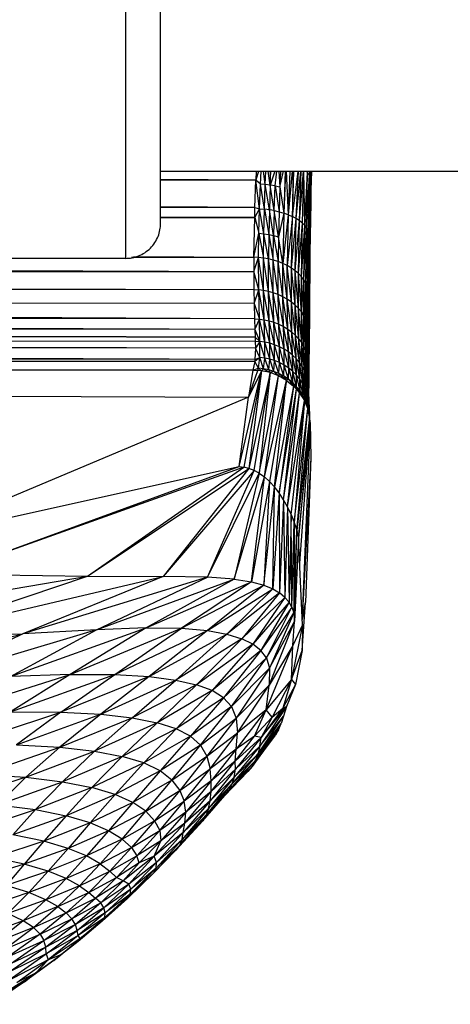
# Paper-space layout '_Posterior' of a CAD drawing. Header units: millimetres. Extents: x -1200 to 50, y -70 to 65.
# Tile 17 of 55: x -773 to -748, y -58 to -1. Entities that reach past the tile are written whole.
import ezdxf

# ---------------------------------------------------------------- set-up
doc = ezdxf.new("R2010")
doc.units = ezdxf.units.MM

psp = doc.layouts.new('_Posterior')

# ---------------------------------------------------------------- linework, layer by layer
at = {"color": 7, "linetype": 'Continuous', "lineweight": 25}
for p, q in [((-764.73, -10), (-724.73, -10)), ((-759.102, -10), (-759.252, -10.507)), ((-759.232, -10), (-759.252, -10.507)), ((-758.992, -10.742), (-758.944, -10)), ((-758.716, -10.759), (-758.812, -10)), ((-758.716, -10.759), (-758.685, -10)), ((-758.435, -10.789), (-758.555, -10)), ((-758.172, -10), (-758.435, -10.789)), ((-758.433, -10), (-758.435, -10.789)), ((-758.435, -10.789), (-758.404, -10)), ((-758.154, -10.83), (-758.049, -10)), ((-757.934, -10), (-757.877, -10.885)), ((-757.877, -10.885), (-757.672, -10)), ((-757.843, -10), (-757.877, -10.885)), ((-757.559, -10), (-757.656, -12.399)), ((-757.571, -10), (-757.656, -12.399)), ((-757.515, -10), (-757.4, -12.493)), ((-757.314, -10), (-757.4, -12.493)), ((-757.177, -10), (-757.4, -12.493)), ((-757.144, -10), (-757.161, -12.6)), ((-757.161, -12.6), (-756.83, -10)), ((-757.161, -12.6), (-757.074, -10)), ((-756.945, -12.718), (-756.81, -10)), ((-756.945, -12.718), (-756.678, -10)), ((-756.753, -12.846), (-756.664, -10)), ((-756.753, -12.846), (-756.518, -10)), ((-756.588, -12.981), (-756.511, -10)), ((-756.588, -12.981), (-756.5, -10)), ((-756.453, -13.12), (-756.495, -10)), ((-756.453, -13.12), (-756.294, -10.06)), ((-756.294, -10.06), (-756.368, -10)), ((-756.348, -13.262), (-756.294, -10.06)), ((-756.294, -10.06), (-756.294, -10)), ((-756.294, -10.06), (-756.292, -10)), ((-756.291, -10), (-756.294, -10.06)), ((-756.173, -10.223), (-756.294, -10.06)), ((-756.173, -10.223), (-756.167, -10)), ((-756.16, -10), (-756.173, -10.223)), ((-756.164, -10), (-756.173, -10.223)), ((-756.113, -10), (-756.126, -10.389)), ((-756.065, -10), (-756.094, -11.083)), ((-756.082, -10), (-756.094, -11.083)), ((-759.252, -10.507), (-764.73, -10.478)), ((-759.252, -10.507), (-764.73, -10.502)), ((-759.309, -12.082), (-759.252, -10.507)), ((-759.041, -12.15), (-759.252, -10.507)), ((-758.992, -10.742), (-759.252, -10.507)), ((-759.041, -12.15), (-758.992, -10.742)), ((-758.765, -12.171), (-758.992, -10.742)), ((-758.716, -10.759), (-758.992, -10.742)), ((-756.348, -13.262), (-756.173, -10.223)), ((-756.173, -10.223), (-756.272, -13.403)), ((-756.173, -10.223), (-756.225, -13.542)), ((-756.225, -13.542), (-756.126, -10.389)), ((-756.126, -10.389), (-756.204, -13.677)), ((-756.126, -10.389), (-756.173, -10.223)), ((-756.11, -11.809), (-756.126, -10.389)), ((-756.126, -10.389), (-756.094, -11.083)), ((-758.765, -12.171), (-758.716, -10.759)), ((-758.484, -12.205), (-758.716, -10.759)), ((-758.435, -10.789), (-758.716, -10.759)), ((-758.435, -10.789), (-758.484, -12.205)), ((-758.202, -12.255), (-758.435, -10.789)), ((-758.154, -10.83), (-758.435, -10.789)), ((-758.202, -12.255), (-758.154, -10.83)), ((-758.154, -10.83), (-757.925, -12.32)), ((-758.154, -10.83), (-757.877, -10.885)), ((-757.877, -10.885), (-757.925, -12.32)), ((-757.877, -10.885), (-757.656, -12.399)), ((-756.094, -11.083), (-756.11, -11.809)), ((-756.11, -11.809), (-756.204, -13.677)), ((-756.11, -11.809), (-756.15, -14.669)), ((-759.309, -12.082), (-764.73, -12.049)), ((-759.309, -12.082), (-764.73, -12.073)), ((-759.325, -12.648), (-759.309, -12.082)), ((-759.325, -12.648), (-759.041, -12.15)), ((-759.309, -12.082), (-759.041, -12.15)), ((-759.078, -13.559), (-759.041, -12.15)), ((-758.802, -13.583), (-759.041, -12.15)), ((-759.041, -12.15), (-758.765, -12.171)), ((-758.802, -13.583), (-758.765, -12.171)), ((-758.765, -12.171), (-758.52, -13.624)), ((-758.484, -12.205), (-758.765, -12.171)), ((-758.484, -12.205), (-758.52, -13.624)), ((-758.238, -13.682), (-758.484, -12.205)), ((-758.202, -12.255), (-758.484, -12.205)), ((-758.202, -12.255), (-758.238, -13.682)), ((-757.96, -13.757), (-758.202, -12.255)), ((-758.202, -12.255), (-757.925, -12.32)), ((-757.925, -12.32), (-757.96, -13.757)), ((-757.656, -12.399), (-757.96, -13.757)), ((-757.925, -12.32), (-757.656, -12.399)), ((-757.656, -12.399), (-757.71, -15.288)), ((-757.4, -12.493), (-757.656, -12.399)), ((-759.325, -12.648), (-764.73, -12.63)), ((-764.73, -12.634), (-759.325, -12.648)), ((-764.73, -12.655), (-759.325, -12.648)), ((-759.368, -14.94), (-759.325, -12.648)), ((-759.325, -12.648), (-759.078, -13.559)), ((-757.4, -12.493), (-757.71, -15.288)), ((-757.4, -12.493), (-757.453, -15.412)), ((-757.161, -12.6), (-757.453, -15.412)), ((-757.4, -12.493), (-757.161, -12.6)), ((-757.214, -15.554), (-757.161, -12.6)), ((-757.214, -15.554), (-756.945, -12.718)), ((-756.945, -12.718), (-757.161, -12.6)), ((-756.995, -15.71), (-756.945, -12.718)), ((-756.995, -15.71), (-756.753, -12.846)), ((-756.753, -12.846), (-756.945, -12.718)), ((-756.802, -15.877), (-756.753, -12.846)), ((-756.802, -15.877), (-756.588, -12.981)), ((-756.588, -12.981), (-756.753, -12.846)), ((-756.636, -16.054), (-756.588, -12.981)), ((-756.453, -13.12), (-756.588, -12.981)), ((-759.368, -14.94), (-759.078, -13.559)), ((-759.099, -14.952), (-759.078, -13.559)), ((-759.078, -13.559), (-758.822, -14.981)), ((-759.078, -13.559), (-758.802, -13.583)), ((-756.636, -16.054), (-756.453, -13.12)), ((-756.499, -16.237), (-756.453, -13.12)), ((-756.499, -16.237), (-756.348, -13.262)), ((-756.348, -13.262), (-756.453, -13.12)), ((-756.392, -16.422), (-756.348, -13.262)), ((-756.392, -16.422), (-756.272, -13.403)), ((-756.272, -13.403), (-756.348, -13.262)), ((-756.272, -13.403), (-756.314, -16.607)), ((-756.314, -16.607), (-756.225, -13.542)), ((-756.272, -13.403), (-756.225, -13.542)), ((-756.225, -13.542), (-756.264, -16.788)), ((-756.225, -13.542), (-756.204, -13.677)), ((-758.822, -14.981), (-758.802, -13.583)), ((-758.541, -15.029), (-758.802, -13.583)), ((-758.802, -13.583), (-758.52, -13.624)), ((-758.52, -13.624), (-758.541, -15.029)), ((-758.52, -13.624), (-758.259, -15.096)), ((-758.52, -13.624), (-758.238, -13.682)), ((-758.259, -15.096), (-758.238, -13.682)), ((-758.238, -13.682), (-757.98, -15.182)), ((-758.238, -13.682), (-757.96, -13.757)), ((-757.96, -13.757), (-757.98, -15.182)), ((-757.71, -15.288), (-757.96, -13.757)), ((-756.264, -16.788), (-756.204, -13.677)), ((-756.204, -13.677), (-756.242, -16.964)), ((-756.204, -13.677), (-756.15, -14.669)), ((-756.15, -14.669), (-756.242, -16.964)), ((-756.15, -14.669), (-756.172, -18.242)), ((-766.73, -15), (-1062.73, -15)), ((-944.932, -15), (-759.372, -15.761)), ((-766.405, -14.93), (-759.368, -14.94)), ((-766.265, -14.9), (-759.368, -14.94)), ((-759.368, -14.94), (-759.372, -15.761)), ((-759.372, -15.761), (-759.099, -14.952)), ((-759.099, -14.952), (-759.368, -14.94)), ((-759.095, -16.814), (-759.099, -14.952)), ((-758.818, -16.849), (-759.099, -14.952)), ((-758.822, -14.981), (-759.099, -14.952)), ((-758.818, -16.849), (-758.822, -14.981)), ((-758.537, -16.905), (-758.822, -14.981)), ((-758.541, -15.029), (-758.822, -14.981)), ((-758.537, -16.905), (-758.541, -15.029)), ((-758.256, -16.983), (-758.541, -15.029)), ((-758.259, -15.096), (-758.541, -15.029)), ((-758.256, -16.983), (-758.259, -15.096)), ((-757.978, -17.084), (-758.259, -15.096)), ((-757.98, -15.182), (-758.259, -15.096)), ((-757.978, -17.084), (-757.98, -15.182)), ((-757.709, -17.205), (-757.98, -15.182)), ((-757.71, -15.288), (-757.98, -15.182)), ((-1073.514, -15.762), (-759.372, -15.761)), ((-1073.514, -15.762), (-759.365, -16.798)), ((-759.372, -15.761), (-759.365, -16.798)), ((-759.095, -16.814), (-759.372, -15.761)), ((-757.709, -17.205), (-757.71, -15.288)), ((-757.453, -17.348), (-757.71, -15.288)), ((-757.453, -15.412), (-757.71, -15.288)), ((-757.453, -17.348), (-757.453, -15.412)), ((-757.214, -17.509), (-757.453, -15.412)), ((-757.214, -15.554), (-757.453, -15.412)), ((-757.214, -17.509), (-757.214, -15.554)), ((-756.998, -17.687), (-757.214, -15.554)), ((-756.995, -15.71), (-757.214, -15.554)), ((-756.998, -17.687), (-756.995, -15.71)), ((-756.806, -17.877), (-756.995, -15.71)), ((-756.802, -15.877), (-756.995, -15.71)), ((-756.806, -17.877), (-756.802, -15.877)), ((-756.641, -18.078), (-756.802, -15.877)), ((-756.636, -16.054), (-756.802, -15.877)), ((-756.641, -18.078), (-756.636, -16.054)), ((-756.506, -18.284), (-756.636, -16.054)), ((-756.499, -16.237), (-756.636, -16.054)), ((-756.506, -18.284), (-756.499, -16.237)), ((-756.401, -18.493), (-756.499, -16.237)), ((-756.392, -16.422), (-756.499, -16.237)), ((-759.365, -16.798), (-1073.488, -16.969)), ((-759.328, -18.474), (-1073.488, -16.969)), ((-759.351, -17.596), (-1073.488, -16.969)), ((-759.365, -16.798), (-759.351, -17.596)), ((-759.365, -16.798), (-759.095, -16.814)), ((-759.351, -17.596), (-759.095, -16.814)), ((-759.058, -18.49), (-759.095, -16.814)), ((-758.782, -18.528), (-759.095, -16.814)), ((-758.818, -16.849), (-759.095, -16.814)), ((-758.782, -18.528), (-758.818, -16.849)), ((-758.502, -18.588), (-758.818, -16.849)), ((-758.537, -16.905), (-758.818, -16.849)), ((-758.502, -18.588), (-758.537, -16.905)), ((-758.222, -18.672), (-758.537, -16.905)), ((-758.256, -16.983), (-758.537, -16.905)), ((-756.401, -18.493), (-756.392, -16.422)), ((-756.325, -18.7), (-756.392, -16.422)), ((-756.314, -16.607), (-756.392, -16.422)), ((-756.325, -18.7), (-756.314, -16.607)), ((-756.277, -18.904), (-756.314, -16.607)), ((-756.314, -16.607), (-756.264, -16.788)), ((-756.264, -16.788), (-756.277, -18.904)), ((-756.264, -16.788), (-756.252, -18.494)), ((-756.264, -16.788), (-756.247, -17.748)), ((-756.242, -16.964), (-756.264, -16.788)), ((-756.242, -16.964), (-756.247, -17.748)), ((-756.172, -18.242), (-756.242, -16.964)), ((-758.222, -18.672), (-758.256, -16.983)), ((-757.946, -18.78), (-758.256, -16.983)), ((-757.978, -17.084), (-758.256, -16.983)), ((-757.946, -18.78), (-757.978, -17.084)), ((-757.679, -18.912), (-757.978, -17.084)), ((-757.709, -17.205), (-757.978, -17.084)), ((-757.679, -18.912), (-757.709, -17.205)), ((-757.425, -19.067), (-757.709, -17.205)), ((-757.453, -17.348), (-757.709, -17.205)), ((-757.425, -19.067), (-757.453, -17.348)), ((-757.189, -19.241), (-757.453, -17.348)), ((-757.214, -17.509), (-757.453, -17.348)), ((-757.189, -19.241), (-757.214, -17.509)), ((-756.976, -19.434), (-757.214, -17.509)), ((-756.998, -17.687), (-757.214, -17.509)), ((-759.308, -19.077), (-1073.467, -17.992)), ((-759.328, -18.474), (-1073.467, -17.992)), ((-759.351, -17.596), (-759.328, -18.474)), ((-759.351, -17.596), (-759.058, -18.49)), ((-756.976, -19.434), (-756.998, -17.687)), ((-756.788, -19.64), (-756.998, -17.687)), ((-756.806, -17.877), (-756.998, -17.687)), ((-756.788, -19.64), (-756.806, -17.877)), ((-756.627, -19.857), (-756.806, -17.877)), ((-756.641, -18.078), (-756.806, -17.877)), ((-756.627, -19.857), (-756.641, -18.078)), ((-756.496, -20.081), (-756.641, -18.078)), ((-756.506, -18.284), (-756.641, -18.078)), ((-756.252, -18.494), (-756.247, -17.748)), ((-756.247, -17.748), (-756.189, -19.875)), ((-756.172, -18.242), (-756.247, -17.748)), ((-759.328, -18.474), (-759.308, -19.077)), ((-759.328, -18.474), (-759.058, -18.49)), ((-759.308, -19.077), (-759.058, -18.49)), ((-759.02, -19.779), (-759.058, -18.49)), ((-758.743, -19.816), (-759.058, -18.49)), ((-759.058, -18.49), (-758.782, -18.528)), ((-758.743, -19.816), (-758.782, -18.528)), ((-758.463, -19.876), (-758.782, -18.528)), ((-758.782, -18.528), (-758.502, -18.588)), ((-758.463, -19.876), (-758.502, -18.588)), ((-758.183, -19.962), (-758.502, -18.588)), ((-758.502, -18.588), (-758.222, -18.672)), ((-756.496, -20.081), (-756.506, -18.284)), ((-756.395, -20.307), (-756.506, -18.284)), ((-756.401, -18.493), (-756.506, -18.284)), ((-756.395, -20.307), (-756.401, -18.493)), ((-756.323, -20.532), (-756.401, -18.493)), ((-756.325, -18.7), (-756.401, -18.493)), ((-756.252, -18.494), (-756.277, -18.904)), ((-756.26, -19.864), (-756.252, -18.494)), ((-756.208, -21.182), (-756.252, -18.494)), ((-756.189, -19.875), (-756.252, -18.494)), ((-756.172, -18.242), (-756.189, -19.875)), ((-1073.465, -19.015), (-759.295, -19.518)), ((-759.308, -19.077), (-1073.465, -19.015)), ((-759.285, -20.164), (-1073.465, -19.089)), ((-1073.465, -19.089), (-759.289, -19.766)), ((-759.295, -19.518), (-1073.465, -19.089)), ((-759.308, -19.077), (-759.02, -19.779)), ((-759.308, -19.077), (-759.295, -19.518)), ((-758.183, -19.962), (-758.222, -18.672)), ((-757.908, -20.075), (-758.222, -18.672)), ((-758.222, -18.672), (-757.946, -18.78)), ((-757.908, -20.075), (-757.946, -18.78)), ((-757.641, -20.212), (-757.946, -18.78)), ((-757.946, -18.78), (-757.679, -18.912)), ((-757.641, -20.212), (-757.679, -18.912)), ((-757.389, -20.374), (-757.679, -18.912)), ((-757.679, -18.912), (-757.425, -19.067)), ((-757.389, -20.374), (-757.425, -19.067)), ((-757.154, -20.558), (-757.425, -19.067)), ((-757.425, -19.067), (-757.189, -19.241)), ((-756.323, -20.532), (-756.325, -18.7)), ((-756.279, -20.753), (-756.325, -18.7)), ((-756.277, -18.904), (-756.325, -18.7)), ((-756.277, -18.904), (-756.279, -20.753)), ((-756.26, -19.864), (-756.277, -18.904)), ((-759.295, -19.518), (-759.289, -19.766)), ((-759.295, -19.518), (-759.02, -19.779)), ((-759.289, -19.766), (-759.285, -20.164)), ((-759.289, -19.766), (-759.02, -19.779)), ((-759.02, -19.779), (-759.285, -20.164)), ((-759.028, -20.69), (-759.02, -19.779)), ((-758.748, -20.724), (-759.02, -19.779)), ((-758.743, -19.816), (-759.02, -19.779)), ((-757.154, -20.558), (-757.189, -19.241)), ((-756.942, -20.761), (-757.189, -19.241)), ((-757.189, -19.241), (-756.976, -19.434)), ((-756.942, -20.761), (-756.976, -19.434)), ((-756.756, -20.98), (-756.976, -19.434)), ((-756.976, -19.434), (-756.788, -19.64)), ((-756.756, -20.98), (-756.788, -19.64)), ((-756.598, -21.211), (-756.788, -19.64)), ((-756.788, -19.64), (-756.627, -19.857)), ((-759.311, -20.804), (-1073.468, -19.812)), ((-759.285, -20.164), (-1073.468, -19.812)), ((-759.285, -20.164), (-759.311, -20.804)), ((-759.028, -20.69), (-759.285, -20.164)), ((-758.748, -20.724), (-758.743, -19.816)), ((-758.464, -20.785), (-758.743, -19.816)), ((-758.463, -19.876), (-758.743, -19.816)), ((-758.464, -20.785), (-758.463, -19.876)), ((-758.179, -20.872), (-758.463, -19.876)), ((-758.183, -19.962), (-758.463, -19.876)), ((-758.179, -20.872), (-758.183, -19.962)), ((-757.899, -20.988), (-758.183, -19.962)), ((-757.908, -20.075), (-758.183, -19.962)), ((-757.899, -20.988), (-757.908, -20.075)), ((-757.629, -21.131), (-757.908, -20.075)), ((-757.641, -20.212), (-757.908, -20.075)), ((-757.629, -21.131), (-757.641, -20.212)), ((-757.372, -21.3), (-757.641, -20.212)), ((-757.389, -20.374), (-757.641, -20.212)), ((-756.598, -21.211), (-756.627, -19.857)), ((-756.469, -21.448), (-756.627, -19.857)), ((-756.627, -19.857), (-756.496, -20.081)), ((-756.469, -21.448), (-756.496, -20.081)), ((-756.37, -21.69), (-756.496, -20.081)), ((-756.496, -20.081), (-756.395, -20.307)), ((-756.37, -21.69), (-756.395, -20.307)), ((-756.301, -21.93), (-756.395, -20.307)), ((-756.395, -20.307), (-756.323, -20.532)), ((-756.26, -19.864), (-756.279, -20.753)), ((-756.26, -19.864), (-756.258, -21.533)), ((-756.222, -22.01), (-756.26, -19.864)), ((-756.208, -21.182), (-756.26, -19.864)), ((-756.245, -22.367), (-756.26, -19.864)), ((-756.189, -19.875), (-756.208, -21.182)), ((-759.323, -20.925), (-1073.475, -21.18)), ((-759.323, -20.925), (-1073.472, -20.631)), ((-759.311, -20.804), (-1073.472, -20.631)), ((-759.323, -20.925), (-759.423, -21.431)), ((-759.028, -20.69), (-759.323, -20.925)), ((-759.311, -20.804), (-759.323, -20.925)), ((-759.105, -21.306), (-759.323, -20.925)), ((-759.311, -20.804), (-759.028, -20.69)), ((-759.105, -21.306), (-759.028, -20.69)), ((-758.816, -21.34), (-759.028, -20.69)), ((-758.748, -20.724), (-759.028, -20.69)), ((-758.816, -21.34), (-758.748, -20.724)), ((-758.522, -21.402), (-758.748, -20.724)), ((-758.464, -20.785), (-758.748, -20.724)), ((-758.522, -21.402), (-758.464, -20.785)), ((-758.228, -21.493), (-758.464, -20.785)), ((-758.179, -20.872), (-758.464, -20.785)), ((-758.228, -21.493), (-758.179, -20.872)), ((-757.938, -21.613), (-758.179, -20.872)), ((-757.899, -20.988), (-758.179, -20.872)), ((-757.372, -21.3), (-757.389, -20.374)), ((-757.134, -21.494), (-757.389, -20.374)), ((-757.154, -20.558), (-757.389, -20.374)), ((-757.134, -21.494), (-757.154, -20.558)), ((-756.918, -21.708), (-757.154, -20.558)), ((-756.942, -20.761), (-757.154, -20.558)), ((-756.918, -21.708), (-756.942, -20.761)), ((-756.729, -21.94), (-756.942, -20.761)), ((-756.756, -20.98), (-756.942, -20.761)), ((-756.301, -21.93), (-756.323, -20.532)), ((-756.26, -22.167), (-756.323, -20.532)), ((-756.323, -20.532), (-756.279, -20.753)), ((-756.279, -20.753), (-756.26, -22.167)), ((-756.279, -20.753), (-756.258, -21.533)), ((-759.423, -21.431), (-1073.479, -21.681)), ((-759.423, -21.431), (-1073.475, -21.18)), ((-760.222, -26.954), (-758.93, -21.462)), ((-758.93, -21.462), (-759.944, -26.99)), ((-759.423, -21.431), (-759.679, -22.966)), ((-759.679, -22.966), (-759.139, -21.44)), ((-758.93, -21.462), (-759.679, -22.966)), ((-758.93, -21.462), (-759.655, -27.065)), ((-759.423, -21.431), (-759.105, -21.306)), ((-759.423, -21.431), (-759.139, -21.44)), ((-759.139, -21.44), (-759.105, -21.306)), ((-758.93, -21.462), (-759.139, -21.44)), ((-759.105, -21.306), (-758.93, -21.462)), ((-758.816, -21.34), (-759.105, -21.306)), ((-758.816, -21.34), (-758.93, -21.462)), ((-758.445, -21.566), (-758.93, -21.462)), ((-758.816, -21.34), (-758.445, -21.566)), ((-758.522, -21.402), (-758.816, -21.34)), ((-758.522, -21.402), (-758.445, -21.566)), ((-758.228, -21.493), (-758.522, -21.402)), ((-758.228, -21.493), (-758.445, -21.566)), ((-758.228, -21.493), (-757.959, -21.751)), ((-757.938, -21.613), (-758.228, -21.493)), ((-757.938, -21.613), (-757.899, -20.988)), ((-757.657, -21.763), (-757.899, -20.988)), ((-757.629, -21.131), (-757.899, -20.988)), ((-757.657, -21.763), (-757.629, -21.131)), ((-757.39, -21.941), (-757.629, -21.131)), ((-757.372, -21.3), (-757.629, -21.131)), ((-757.39, -21.941), (-757.372, -21.3)), ((-757.142, -22.145), (-757.372, -21.3)), ((-757.134, -21.494), (-757.372, -21.3)), ((-757.142, -22.145), (-757.134, -21.494)), ((-756.917, -22.372), (-757.134, -21.494)), ((-756.918, -21.708), (-757.134, -21.494)), ((-756.729, -21.94), (-756.756, -20.98)), ((-756.568, -22.185), (-756.756, -20.98)), ((-756.598, -21.211), (-756.756, -20.98)), ((-756.568, -22.185), (-756.598, -21.211)), ((-756.437, -22.439), (-756.598, -21.211)), ((-756.469, -21.448), (-756.598, -21.211)), ((-756.437, -22.439), (-756.469, -21.448)), ((-756.337, -22.697), (-756.469, -21.448)), ((-756.37, -21.69), (-756.469, -21.448)), ((-756.208, -21.182), (-756.222, -22.01)), ((-1073.479, -21.681), (-759.679, -22.966)), ((-758.445, -21.566), (-759.655, -27.065)), ((-759.361, -27.183), (-758.445, -21.566)), ((-758.445, -21.566), (-759.063, -27.347)), ((-759.063, -27.347), (-757.959, -21.751)), ((-758.766, -27.558), (-757.959, -21.751)), ((-758.766, -27.558), (-757.492, -22.019)), ((-757.492, -22.019), (-758.474, -27.818)), ((-757.959, -21.751), (-758.445, -21.566)), ((-758.19, -28.125), (-757.492, -22.019)), ((-757.938, -21.613), (-757.959, -21.751)), ((-757.492, -22.019), (-757.959, -21.751)), ((-757.938, -21.613), (-757.492, -22.019)), ((-757.657, -21.763), (-757.938, -21.613)), ((-757.657, -21.763), (-757.492, -22.019)), ((-757.39, -21.941), (-757.657, -21.763)), ((-757.39, -21.941), (-757.492, -22.019)), ((-757.492, -22.019), (-757.088, -22.349)), ((-757.39, -21.941), (-757.088, -22.349)), ((-757.142, -22.145), (-757.39, -21.941)), ((-756.917, -22.372), (-756.918, -21.708)), ((-756.718, -22.618), (-756.918, -21.708)), ((-756.729, -21.94), (-756.918, -21.708)), ((-756.718, -22.618), (-756.729, -21.94)), ((-756.548, -22.879), (-756.729, -21.94)), ((-756.568, -22.185), (-756.729, -21.94)), ((-756.337, -22.697), (-756.37, -21.69)), ((-756.266, -22.956), (-756.37, -21.69)), ((-756.301, -21.93), (-756.37, -21.69)), ((-756.266, -22.956), (-756.301, -21.93)), ((-756.225, -23.212), (-756.301, -21.93)), ((-756.26, -22.167), (-756.301, -21.93)), ((-756.258, -21.533), (-756.26, -22.167)), ((-756.26, -22.167), (-756.252, -22.045)), ((-756.258, -21.533), (-756.252, -22.045)), ((-756.252, -22.045), (-756.235, -22.795)), ((-756.222, -22.01), (-756.231, -22.911)), ((-757.088, -22.349), (-758.19, -28.125)), ((-757.088, -22.349), (-757.919, -28.475)), ((-757.919, -28.475), (-756.921, -22.52)), ((-757.666, -28.863), (-756.921, -22.52)), ((-757.142, -22.145), (-757.088, -22.349)), ((-757.142, -22.145), (-756.921, -22.52)), ((-756.917, -22.372), (-757.142, -22.145)), ((-757.088, -22.349), (-756.921, -22.52)), ((-756.917, -22.372), (-756.921, -22.52)), ((-756.921, -22.52), (-756.744, -22.736)), ((-756.917, -22.372), (-756.744, -22.736)), ((-756.718, -22.618), (-756.917, -22.372)), ((-756.718, -22.618), (-756.744, -22.736)), ((-756.718, -22.618), (-756.472, -23.169)), ((-756.548, -22.879), (-756.718, -22.618)), ((-756.548, -22.879), (-756.568, -22.185)), ((-756.41, -23.15), (-756.568, -22.185)), ((-756.437, -22.439), (-756.568, -22.185)), ((-756.41, -23.15), (-756.437, -22.439)), ((-756.302, -23.426), (-756.437, -22.439)), ((-756.337, -22.697), (-756.437, -22.439)), ((-756.225, -23.212), (-756.26, -22.167)), ((-756.26, -22.167), (-756.221, -23.196)), ((-756.26, -22.167), (-756.235, -22.795)), ((-759.679, -22.966), (-779.124, -31.166)), ((-760.222, -26.954), (-759.679, -22.966)), ((-757.666, -28.863), (-756.744, -22.736)), ((-757.435, -29.282), (-756.744, -22.736)), ((-757.435, -29.282), (-756.472, -23.169)), ((-757.231, -29.722), (-756.472, -23.169)), ((-756.472, -23.169), (-757.056, -30.174)), ((-756.744, -22.736), (-756.472, -23.169)), ((-756.548, -22.879), (-756.472, -23.169)), ((-756.41, -23.15), (-756.548, -22.879)), ((-756.41, -23.15), (-756.472, -23.169)), ((-756.282, -23.625), (-756.472, -23.169)), ((-756.41, -23.15), (-756.282, -23.625)), ((-756.302, -23.426), (-756.41, -23.15)), ((-756.302, -23.426), (-756.337, -22.697)), ((-756.226, -23.704), (-756.337, -22.697)), ((-756.266, -22.956), (-756.337, -22.697)), ((-756.266, -22.956), (-756.226, -23.704)), ((-756.179, -23.978), (-756.266, -22.956)), ((-756.225, -23.212), (-756.266, -22.956)), ((-756.235, -22.795), (-756.221, -23.196)), ((-757.056, -30.174), (-756.282, -23.625)), ((-756.913, -30.628), (-756.282, -23.625)), ((-756.302, -23.426), (-756.282, -23.625)), ((-756.172, -24.096), (-756.302, -23.426)), ((-756.226, -23.704), (-756.302, -23.426)), ((-756.172, -24.096), (-756.282, -23.625)), ((-756.226, -23.704), (-756.172, -24.096)), ((-756.179, -23.978), (-756.226, -23.704)), ((-756.221, -23.196), (-756.225, -23.212)), ((-756.225, -23.212), (-756.179, -23.978)), ((-756.203, -23.568), (-756.221, -23.196)), ((-756.172, -24.096), (-756.913, -30.628)), ((-756.172, -24.096), (-756.804, -31.073)), ((-756.144, -24.423), (-756.185, -23.88)), ((-756.179, -23.978), (-756.172, -24.096)), ((-756.144, -24.423), (-756.179, -23.978)), ((-756.144, -24.423), (-756.172, -24.096)), ((-756.804, -31.073), (-756.144, -24.423)), ((-756.736, -32.513), (-756.144, -24.423)), ((-756.144, -24.423), (-756.592, -35.594)), ((-756.144, -24.423), (-756.093, -26.455)), ((-756.093, -26.455), (-756.591, -35.629)), ((-756.093, -26.455), (-756.41, -34.767)), ((-779.124, -31.166), (-760.222, -26.954)), ((-777.116, -33.127), (-760.222, -26.954)), ((-759.944, -26.99), (-777.116, -33.127)), ((-768.925, -33.255), (-759.944, -26.99)), ((-768.925, -33.255), (-759.655, -27.065)), ((-759.655, -27.065), (-764.582, -33.27)), ((-760.222, -26.954), (-759.944, -26.99)), ((-759.655, -27.065), (-759.944, -26.99)), ((-759.361, -27.183), (-759.655, -27.065)), ((-759.361, -27.183), (-764.582, -33.27)), ((-762.043, -33.319), (-759.361, -27.183)), ((-762.043, -33.319), (-759.063, -27.347)), ((-759.063, -27.347), (-760.502, -33.429)), ((-760.502, -33.429), (-758.766, -27.558)), ((-759.501, -33.582), (-758.766, -27.558)), ((-759.063, -27.347), (-759.361, -27.183)), ((-759.063, -27.347), (-758.766, -27.558)), ((-758.766, -27.558), (-758.474, -27.818)), ((-758.474, -27.818), (-759.501, -33.582)), ((-758.474, -27.818), (-758.801, -33.769)), ((-758.801, -33.769), (-758.19, -28.125)), ((-758.474, -27.818), (-758.19, -28.125)), ((-758.285, -33.983), (-758.19, -28.125)), ((-757.919, -28.475), (-758.19, -28.125)), ((-757.919, -28.475), (-758.285, -33.983)), ((-757.919, -28.475), (-757.891, -34.22)), ((-757.666, -28.863), (-757.919, -28.475)), ((-757.666, -28.863), (-757.891, -34.22)), ((-757.666, -28.863), (-757.587, -34.475)), ((-757.435, -29.282), (-757.666, -28.863)), ((-757.435, -29.282), (-757.587, -34.475)), ((-757.435, -29.282), (-757.354, -34.747)), ((-757.231, -29.722), (-757.435, -29.282)), ((-757.231, -29.722), (-757.354, -34.747)), ((-757.183, -35.037), (-757.231, -29.722)), ((-757.231, -29.722), (-757.056, -30.174)), ((-757.183, -35.037), (-757.056, -30.174)), ((-757.056, -30.174), (-757.072, -35.366)), ((-757.056, -30.174), (-756.913, -30.628)), ((-757.072, -35.366), (-756.913, -30.628)), ((-757.043, -35.855), (-756.913, -30.628)), ((-756.804, -31.073), (-757.043, -35.855)), ((-756.913, -30.628), (-756.804, -31.073)), ((-756.571, -36.06), (-756.804, -31.073)), ((-790.987, -37.013), (-768.925, -33.255)), ((-779.361, -36.766), (-768.925, -33.255)), ((-779.361, -36.766), (-764.582, -33.27)), ((-777.116, -33.127), (-768.925, -33.255)), ((-764.582, -33.27), (-772.642, -36.565)), ((-762.043, -33.319), (-772.642, -36.565)), ((-768.925, -33.255), (-764.582, -33.27)), ((-768.415, -36.339), (-762.043, -33.319)), ((-762.043, -33.319), (-764.582, -33.27)), ((-760.502, -33.429), (-762.043, -33.319)), ((-768.415, -36.339), (-760.502, -33.429)), ((-760.502, -33.429), (-765.554, -36.219)), ((-765.554, -36.219), (-759.501, -33.582)), ((-759.501, -33.582), (-763.523, -36.242)), ((-763.523, -36.242), (-758.801, -33.769)), ((-758.801, -33.769), (-762.032, -36.374)), ((-760.502, -33.429), (-759.501, -33.582)), ((-759.501, -33.582), (-758.801, -33.769)), ((-758.801, -33.769), (-758.285, -33.983)), ((-762.032, -36.374), (-758.285, -33.983)), ((-760.915, -36.584), (-758.285, -33.983)), ((-757.891, -34.22), (-760.915, -36.584)), ((-757.891, -34.22), (-760.07, -36.85)), ((-757.587, -34.475), (-760.07, -36.85)), ((-757.587, -34.475), (-759.434, -37.161)), ((-758.285, -33.983), (-757.891, -34.22)), ((-757.587, -34.475), (-757.891, -34.22)), ((-757.354, -34.747), (-757.587, -34.475)), ((-757.354, -34.747), (-759.434, -37.161)), ((-757.354, -34.747), (-758.967, -37.52)), ((-757.183, -35.037), (-758.967, -37.52)), ((-758.648, -37.952), (-757.183, -35.037)), ((-757.183, -35.037), (-757.354, -34.747)), ((-757.183, -35.037), (-757.072, -35.366)), ((-756.605, -37.526), (-756.41, -34.767)), ((-756.585, -35.75), (-756.41, -34.767)), ((-758.648, -37.952), (-757.072, -35.366)), ((-757.072, -35.366), (-758.48, -38.544)), ((-757.072, -35.366), (-757.043, -35.855)), ((-758.494, -39.51), (-757.043, -35.855)), ((-758.48, -38.544), (-757.043, -35.855)), ((-756.571, -36.06), (-757.215, -39.202)), ((-757.138, -37.238), (-757.043, -35.855)), ((-756.571, -36.06), (-757.138, -37.238)), ((-756.571, -36.06), (-756.605, -37.526)), ((-784.949, -39.686), (-772.642, -36.565)), ((-779.361, -36.766), (-772.642, -36.565)), ((-768.415, -36.339), (-778.086, -39.242)), ((-772.642, -36.565), (-778.086, -39.242)), ((-773.35, -39.013), (-765.554, -36.219)), ((-773.35, -39.013), (-768.415, -36.339)), ((-768.415, -36.339), (-772.642, -36.565)), ((-765.554, -36.219), (-769.921, -38.909)), ((-769.921, -38.909), (-763.523, -36.242)), ((-765.554, -36.219), (-768.415, -36.339)), ((-767.352, -38.911), (-763.523, -36.242)), ((-767.352, -38.911), (-762.032, -36.374)), ((-765.554, -36.219), (-763.523, -36.242)), ((-762.032, -36.374), (-765.381, -39.022)), ((-765.381, -39.022), (-760.915, -36.584)), ((-763.854, -39.223), (-760.915, -36.584)), ((-763.523, -36.242), (-762.032, -36.374)), ((-762.032, -36.374), (-760.915, -36.584)), ((-760.915, -36.584), (-760.07, -36.85)), ((-760.07, -36.85), (-763.854, -39.223)), ((-760.07, -36.85), (-762.672, -39.496)), ((-759.434, -37.161), (-762.672, -39.496)), ((-759.434, -37.161), (-761.771, -39.831)), ((-759.434, -37.161), (-760.07, -36.85)), ((-758.967, -37.52), (-759.434, -37.161)), ((-758.669, -40.936), (-757.138, -37.238)), ((-757.138, -37.238), (-758.494, -39.51)), ((-757.215, -39.202), (-757.138, -37.238)), ((-758.967, -37.52), (-761.771, -39.831)), ((-758.967, -37.52), (-761.107, -40.237)), ((-758.648, -37.952), (-758.967, -37.52)), ((-757.215, -39.202), (-756.605, -37.526)), ((-756.605, -37.526), (-756.989, -39.476)), ((-758.648, -37.952), (-761.107, -40.237)), ((-760.653, -40.743), (-758.648, -37.952)), ((-758.648, -37.952), (-758.48, -38.544)), ((-777.047, -41.171), (-769.921, -38.909)), ((-769.921, -38.909), (-773.35, -39.013)), ((-769.921, -38.909), (-773.349, -41.055)), ((-773.349, -41.055), (-767.352, -38.911)), ((-770.451, -41.073), (-767.352, -38.911)), ((-765.381, -39.022), (-770.451, -41.073)), ((-769.921, -38.909), (-767.352, -38.911)), ((-765.381, -39.022), (-768.163, -41.193)), ((-767.352, -38.911), (-765.381, -39.022)), ((-765.381, -39.022), (-763.854, -39.223)), ((-760.653, -40.743), (-758.48, -38.544)), ((-758.48, -38.544), (-760.393, -41.405)), ((-758.48, -38.544), (-758.494, -39.51)), ((-768.163, -41.193), (-763.854, -39.223)), ((-766.354, -41.397), (-763.854, -39.223)), ((-762.672, -39.496), (-766.354, -41.397)), ((-762.672, -39.496), (-764.932, -41.673)), ((-763.854, -39.223), (-762.672, -39.496)), ((-761.771, -39.831), (-762.672, -39.496)), ((-760.393, -41.405), (-758.494, -39.51)), ((-760.309, -42.254), (-758.494, -39.51)), ((-757.215, -39.202), (-758.669, -40.936)), ((-758.669, -40.936), (-758.494, -39.51)), ((-757.215, -39.202), (-758.318, -41.35)), ((-757.215, -39.202), (-757.702, -40.848)), ((-756.989, -39.476), (-757.702, -40.848)), ((-756.989, -39.476), (-757.496, -40.747)), ((-757.215, -39.202), (-756.989, -39.476)), ((-761.771, -39.831), (-764.932, -41.673)), ((-761.771, -39.831), (-763.834, -42.019)), ((-761.107, -40.237), (-761.771, -39.831)), ((-761.107, -40.237), (-763.834, -42.019)), ((-761.107, -40.237), (-763.012, -42.444)), ((-760.653, -40.743), (-761.107, -40.237)), ((-776.061, -42.926), (-770.451, -41.073)), ((-773.349, -41.055), (-770.451, -41.073)), ((-770.451, -41.073), (-772.997, -42.951)), ((-772.997, -42.951), (-768.163, -41.193)), ((-768.163, -41.193), (-770.517, -43.084)), ((-770.451, -41.073), (-768.163, -41.193)), ((-768.163, -41.193), (-766.354, -41.397)), ((-760.653, -40.743), (-763.012, -42.444)), ((-762.433, -42.967), (-760.653, -40.743)), ((-760.653, -40.743), (-760.393, -41.405)), ((-758.669, -40.936), (-760.392, -43.188)), ((-758.669, -40.936), (-760.309, -42.254)), ((-759.34, -42.457), (-758.669, -40.936)), ((-757.496, -40.747), (-759.028, -43.027)), ((-758.956, -42.517), (-757.496, -40.747)), ((-757.702, -40.848), (-758.956, -42.517)), ((-758.318, -41.35), (-758.669, -40.936)), ((-758.318, -41.35), (-757.702, -40.848)), ((-757.702, -40.848), (-757.496, -40.747)), ((-757.496, -40.747), (-757.668, -41.297)), ((-770.517, -43.084), (-766.354, -41.397)), ((-768.52, -43.307), (-766.354, -41.397)), ((-764.932, -41.673), (-768.52, -43.307)), ((-764.932, -41.673), (-766.93, -43.608)), ((-766.354, -41.397), (-764.932, -41.673)), ((-763.834, -42.019), (-764.932, -41.673)), ((-762.433, -42.967), (-760.393, -41.405)), ((-760.393, -41.405), (-762.067, -43.601)), ((-760.393, -41.405), (-760.309, -42.254)), ((-759.34, -42.457), (-758.318, -41.35)), ((-759.294, -43.864), (-757.806, -41.719)), ((-759.15, -43.479), (-757.668, -41.297)), ((-759.15, -43.479), (-757.806, -41.719)), ((-759.028, -43.027), (-757.668, -41.297)), ((-758.318, -41.35), (-758.956, -42.517)), ((-757.954, -42.077), (-757.806, -41.719)), ((-757.668, -41.297), (-757.806, -41.719)), ((-763.834, -42.019), (-766.93, -43.608)), ((-763.834, -42.019), (-765.688, -43.984)), ((-763.012, -42.444), (-763.834, -42.019)), ((-762.067, -43.601), (-760.309, -42.254)), ((-761.882, -44.318), (-760.309, -42.254)), ((-760.392, -43.188), (-760.309, -42.254)), ((-757.954, -42.077), (-759.475, -44.198)), ((-759.475, -44.198), (-758.132, -42.391)), ((-759.294, -43.864), (-757.954, -42.077)), ((-757.954, -42.077), (-758.132, -42.391)), ((-772.997, -42.951), (-770.517, -43.084)), ((-763.012, -42.444), (-765.688, -43.984)), ((-763.012, -42.444), (-764.749, -44.437)), ((-762.433, -42.967), (-764.749, -44.437)), ((-764.074, -44.968), (-762.433, -42.967)), ((-762.433, -42.967), (-763.012, -42.444)), ((-762.433, -42.967), (-762.067, -43.601)), ((-760.439, -43.876), (-759.34, -42.457)), ((-758.956, -42.517), (-760.439, -43.876)), ((-758.956, -42.517), (-760.43, -44.338)), ((-759.34, -42.457), (-760.392, -43.188)), ((-758.956, -42.517), (-759.34, -42.457)), ((-759.028, -43.027), (-758.956, -42.517)), ((-775.053, -44.649), (-770.517, -43.084)), ((-770.517, -43.084), (-772.469, -44.811)), ((-772.469, -44.811), (-768.52, -43.307)), ((-770.517, -43.084), (-768.52, -43.307)), ((-770.362, -45.063), (-768.52, -43.307)), ((-768.52, -43.307), (-766.93, -43.608)), ((-760.392, -43.188), (-761.882, -44.318)), ((-760.392, -43.188), (-761.819, -45.021)), ((-760.633, -45.199), (-759.15, -43.479)), ((-759.028, -43.027), (-760.51, -44.795)), ((-760.51, -44.795), (-759.15, -43.479)), ((-760.439, -43.876), (-760.392, -43.188)), ((-759.028, -43.027), (-760.43, -44.338)), ((-759.15, -43.479), (-759.294, -43.864)), ((-759.028, -43.027), (-759.15, -43.479)), ((-766.93, -43.608), (-770.362, -45.063)), ((-766.93, -43.608), (-768.668, -45.392)), ((-765.688, -43.984), (-768.668, -45.392)), ((-765.688, -43.984), (-767.334, -45.79)), ((-765.688, -43.984), (-766.93, -43.608)), ((-764.749, -44.437), (-765.688, -43.984)), ((-764.074, -44.968), (-762.067, -43.601)), ((-762.067, -43.601), (-763.625, -45.563)), ((-762.067, -43.601), (-761.882, -44.318)), ((-761.825, -45.629), (-760.439, -43.876)), ((-760.439, -43.876), (-761.819, -45.021)), ((-760.801, -45.549), (-759.294, -43.864)), ((-760.633, -45.199), (-759.294, -43.864)), ((-760.43, -44.338), (-760.439, -43.876)), ((-759.475, -44.198), (-759.294, -43.864)), ((-775.053, -44.649), (-772.469, -44.811)), ((-764.749, -44.437), (-767.334, -45.79)), ((-764.749, -44.437), (-766.317, -46.251)), ((-764.074, -44.968), (-764.749, -44.437)), ((-763.625, -45.563), (-761.882, -44.318)), ((-763.366, -46.186), (-761.882, -44.318)), ((-761.819, -45.021), (-761.882, -44.318)), ((-760.43, -44.338), (-761.882, -46.155)), ((-760.43, -44.338), (-761.825, -45.629)), ((-759.475, -44.198), (-761.038, -45.852)), ((-761.038, -45.852), (-759.715, -44.487)), ((-760.801, -45.549), (-759.475, -44.198)), ((-760.51, -44.795), (-760.43, -44.338)), ((-759.475, -44.198), (-759.715, -44.487)), ((-772.469, -44.811), (-776.703, -46.188)), ((-772.469, -44.811), (-774.072, -46.384)), ((-774.072, -46.384), (-770.362, -45.063)), ((-772.469, -44.811), (-770.362, -45.063)), ((-771.908, -46.666), (-770.362, -45.063)), ((-770.362, -45.063), (-768.668, -45.392)), ((-764.074, -44.968), (-766.317, -46.251)), ((-765.574, -46.761), (-764.074, -44.968)), ((-764.074, -44.968), (-763.625, -45.563)), ((-761.819, -45.021), (-763.366, -46.186)), ((-761.819, -45.021), (-763.27, -46.807)), ((-762.103, -46.985), (-760.633, -45.199)), ((-760.51, -44.795), (-761.974, -46.607)), ((-761.974, -46.607), (-760.633, -45.199)), ((-760.51, -44.795), (-761.882, -46.155)), ((-761.825, -45.629), (-761.819, -45.021)), ((-760.633, -45.199), (-760.801, -45.549)), ((-760.51, -44.795), (-760.633, -45.199)), ((-768.668, -45.392), (-771.908, -46.666)), ((-768.668, -45.392), (-770.157, -47.017)), ((-767.334, -45.79), (-770.157, -47.017)), ((-767.334, -45.79), (-768.774, -47.426)), ((-767.334, -45.79), (-768.668, -45.392)), ((-766.317, -46.251), (-767.334, -45.79)), ((-765.574, -46.761), (-763.625, -45.563)), ((-763.625, -45.563), (-765.071, -47.304)), ((-763.625, -45.563), (-763.366, -46.186)), ((-763.335, -47.439), (-761.825, -45.629)), ((-761.825, -45.629), (-763.27, -46.807)), ((-762.305, -47.307), (-760.801, -45.549)), ((-762.103, -46.985), (-760.801, -45.549)), ((-761.882, -46.155), (-761.825, -45.629)), ((-761.038, -45.852), (-760.801, -45.549)), ((-766.317, -46.251), (-768.774, -47.426)), ((-766.317, -46.251), (-767.715, -47.878)), ((-765.574, -46.761), (-766.317, -46.251)), ((-765.071, -47.304), (-763.366, -46.186)), ((-764.78, -47.861), (-763.366, -46.186)), ((-761.882, -46.155), (-763.425, -47.983)), ((-763.27, -46.807), (-763.366, -46.186)), ((-761.882, -46.155), (-763.335, -47.439)), ((-762.305, -47.307), (-761.038, -45.852)), ((-761.974, -46.607), (-761.882, -46.155)), ((-775.384, -47.812), (-771.908, -46.666)), ((-774.072, -46.384), (-771.908, -46.666)), ((-773.202, -48.118), (-771.908, -46.666)), ((-771.908, -46.666), (-770.157, -47.017)), ((-765.574, -46.761), (-767.715, -47.878)), ((-766.938, -48.358), (-765.574, -46.761)), ((-765.574, -46.761), (-765.071, -47.304)), ((-763.27, -46.807), (-764.78, -47.861)), ((-763.27, -46.807), (-764.717, -48.457)), ((-761.974, -46.607), (-763.483, -48.382)), ((-761.974, -46.607), (-763.425, -47.983)), ((-763.335, -47.439), (-763.27, -46.807)), ((-761.974, -46.607), (-762.103, -46.985)), ((-770.157, -47.017), (-773.202, -48.118)), ((-770.157, -47.017), (-771.434, -48.484)), ((-768.774, -47.426), (-771.434, -48.484)), ((-768.774, -47.426), (-770.157, -47.017)), ((-768.774, -47.426), (-770.038, -48.893)), ((-767.715, -47.878), (-768.774, -47.426)), ((-766.938, -48.358), (-765.071, -47.304)), ((-765.071, -47.304), (-766.405, -48.845)), ((-765.087, -49.339), (-763.335, -47.439)), ((-765.071, -47.304), (-764.78, -47.861)), ((-763.335, -47.439), (-764.717, -48.457)), ((-763.86, -49.006), (-762.305, -47.307)), ((-763.616, -48.716), (-762.103, -46.985)), ((-763.616, -48.716), (-762.305, -47.307)), ((-763.483, -48.382), (-762.103, -46.985)), ((-763.425, -47.983), (-763.335, -47.439)), ((-762.103, -46.985), (-762.305, -47.307)), ((-767.715, -47.878), (-770.038, -48.893)), ((-767.715, -47.878), (-768.972, -49.329)), ((-766.938, -48.358), (-767.715, -47.878)), ((-766.405, -48.845), (-764.78, -47.861)), ((-766.086, -49.318), (-764.78, -47.861)), ((-763.425, -47.983), (-765.087, -49.339)), ((-763.425, -47.983), (-764.967, -49.7)), ((-764.78, -47.861), (-764.717, -48.457)), ((-763.483, -48.382), (-763.425, -47.983)), ((-771.434, -48.484), (-774.305, -49.433)), ((-771.434, -48.484), (-773.202, -48.118)), ((-771.434, -48.484), (-772.554, -49.807)), ((-770.038, -48.893), (-771.434, -48.484)), ((-766.938, -48.358), (-768.972, -49.329)), ((-768.19, -49.773), (-766.938, -48.358)), ((-766.938, -48.358), (-766.405, -48.845)), ((-764.717, -48.457), (-766.086, -49.318)), ((-764.717, -48.457), (-765.963, -49.729)), ((-765.087, -49.339), (-764.717, -48.457)), ((-763.483, -48.382), (-764.99, -50.026)), ((-763.483, -48.382), (-764.967, -49.7)), ((-763.483, -48.382), (-763.616, -48.716)), ((-770.038, -48.893), (-772.554, -49.807)), ((-770.038, -48.893), (-771.182, -50.212)), ((-768.972, -49.329), (-770.038, -48.893)), ((-768.19, -49.773), (-766.405, -48.845)), ((-766.405, -48.845), (-767.643, -50.201)), ((-766.405, -48.845), (-766.086, -49.318)), ((-765.136, -50.318), (-763.616, -48.716)), ((-765.136, -50.318), (-763.86, -49.006)), ((-764.99, -50.026), (-763.616, -48.716)), ((-763.616, -48.716), (-763.86, -49.006)), ((-772.554, -49.807), (-774.305, -49.433)), ((-768.972, -49.329), (-771.182, -50.212)), ((-768.972, -49.329), (-770.143, -50.63)), ((-768.19, -49.773), (-770.143, -50.63)), ((-769.387, -51.043), (-768.19, -49.773)), ((-768.19, -49.773), (-768.972, -49.329)), ((-768.19, -49.773), (-767.643, -50.201)), ((-767.643, -50.201), (-766.086, -49.318)), ((-767.262, -50.569), (-766.086, -49.318)), ((-765.963, -49.729), (-767.262, -50.569)), ((-765.087, -49.339), (-766.87, -50.768)), ((-765.963, -49.729), (-766.87, -50.768)), ((-766.548, -50.943), (-765.087, -49.339)), ((-764.967, -49.7), (-766.548, -50.943)), ((-764.967, -49.7), (-766.444, -51.231)), ((-765.963, -49.729), (-766.086, -49.318)), ((-765.087, -49.339), (-765.963, -49.729)), ((-764.967, -49.7), (-765.087, -49.339)), ((-764.99, -50.026), (-764.967, -49.7)), ((-772.554, -49.807), (-775.299, -50.653)), ((-772.554, -49.807), (-773.602, -51.032)), ((-771.182, -50.212), (-773.602, -51.032)), ((-771.182, -50.212), (-772.554, -49.807)), ((-771.182, -50.212), (-772.292, -51.435)), ((-770.143, -50.63), (-771.182, -50.212)), ((-769.387, -51.043), (-767.643, -50.201)), ((-767.643, -50.201), (-768.85, -51.426)), ((-767.643, -50.201), (-767.262, -50.569)), ((-765.136, -50.318), (-766.633, -51.776)), ((-766.473, -51.518), (-764.99, -50.026)), ((-765.136, -50.318), (-766.473, -51.518)), ((-764.99, -50.026), (-766.444, -51.231)), ((-764.99, -50.026), (-765.136, -50.318)), ((-770.143, -50.63), (-772.292, -51.435)), ((-770.143, -50.63), (-771.319, -51.843)), ((-769.387, -51.043), (-770.143, -50.63)), ((-768.85, -51.426), (-767.262, -50.569)), ((-768.455, -51.75), (-767.262, -50.569)), ((-766.87, -50.768), (-768.455, -51.75)), ((-766.87, -50.768), (-768.159, -52.027)), ((-766.87, -50.768), (-767.262, -50.569)), ((-766.548, -50.943), (-766.87, -50.768)), ((-772.292, -51.435), (-774.694, -52.233)), ((-772.292, -51.435), (-773.602, -51.032)), ((-772.292, -51.435), (-773.488, -52.642)), ((-771.319, -51.843), (-772.292, -51.435)), ((-769.387, -51.043), (-771.319, -51.843)), ((-770.625, -52.238), (-769.387, -51.043)), ((-770.625, -52.238), (-768.85, -51.426)), ((-768.85, -51.426), (-770.144, -52.606)), ((-769.387, -51.043), (-768.85, -51.426)), ((-768.85, -51.426), (-768.455, -51.75)), ((-766.548, -50.943), (-768.159, -52.027)), ((-767.981, -52.312), (-766.548, -50.943)), ((-766.444, -51.231), (-767.981, -52.312)), ((-766.444, -51.231), (-767.916, -52.605)), ((-766.444, -51.231), (-766.548, -50.943)), ((-766.473, -51.518), (-766.444, -51.231)), ((-771.319, -51.843), (-773.488, -52.642)), ((-771.319, -51.843), (-772.621, -53.049)), ((-770.625, -52.238), (-771.319, -51.843)), ((-770.144, -52.606), (-768.455, -51.75)), ((-769.821, -52.947), (-768.455, -51.75)), ((-768.159, -52.027), (-769.821, -52.947)), ((-768.159, -52.027), (-769.621, -53.277)), ((-768.159, -52.027), (-768.455, -51.75)), ((-767.981, -52.312), (-768.159, -52.027)), ((-766.633, -51.776), (-768.081, -53.081)), ((-767.933, -52.863), (-766.473, -51.518)), ((-766.633, -51.776), (-767.933, -52.863)), ((-766.473, -51.518), (-767.916, -52.605)), ((-766.633, -51.776), (-766.473, -51.518)), ((-770.625, -52.238), (-772.621, -53.049)), ((-772.028, -53.444), (-770.625, -52.238)), ((-770.625, -52.238), (-770.144, -52.606)), ((-767.981, -52.312), (-769.621, -53.277)), ((-769.516, -53.606), (-767.981, -52.312)), ((-767.916, -52.605), (-767.981, -52.312)), ((-772.621, -53.049), (-774.898, -53.881)), ((-772.621, -53.049), (-774.172, -54.295)), ((-772.621, -53.049), (-773.488, -52.642)), ((-772.028, -53.444), (-772.621, -53.049)), ((-772.028, -53.444), (-770.144, -52.606)), ((-770.144, -52.606), (-771.646, -53.822)), ((-771.646, -53.822), (-769.821, -52.947)), ((-771.423, -54.194), (-769.821, -52.947)), ((-770.144, -52.606), (-769.821, -52.947)), ((-769.621, -53.277), (-769.821, -52.947)), ((-767.916, -52.605), (-769.516, -53.606)), ((-767.916, -52.605), (-769.45, -53.904)), ((-767.933, -52.863), (-769.45, -53.904)), ((-768.081, -53.081), (-769.45, -54.237)), ((-769.349, -54.079), (-767.933, -52.863)), ((-768.081, -53.081), (-769.349, -54.079)), ((-768.081, -53.081), (-767.933, -52.863)), ((-767.933, -52.863), (-767.916, -52.605)), ((-772.028, -53.444), (-774.172, -54.295)), ((-773.711, -54.7), (-772.028, -53.444)), ((-772.028, -53.444), (-771.646, -53.822)), ((-769.621, -53.277), (-771.423, -54.194)), ((-769.621, -53.277), (-771.32, -54.573)), ((-769.516, -53.606), (-771.32, -54.573)), ((-771.288, -54.962), (-769.516, -53.606)), ((-769.516, -53.606), (-769.621, -53.277)), ((-769.45, -53.904), (-769.516, -53.606)), ((-773.711, -54.7), (-771.646, -53.822)), ((-771.646, -53.822), (-773.45, -55.102)), ((-773.45, -55.102), (-771.423, -54.194)), ((-773.345, -55.519), (-771.423, -54.194)), ((-771.646, -53.822), (-771.423, -54.194)), ((-771.32, -54.573), (-771.423, -54.194)), ((-769.45, -53.904), (-771.288, -54.962)), ((-769.45, -53.904), (-771.176, -55.294)), ((-769.349, -54.079), (-771.176, -55.294)), ((-769.45, -54.237), (-770.86, -55.34)), ((-770.458, -55.014), (-769.349, -54.079)), ((-769.45, -54.237), (-770.458, -55.014)), ((-769.349, -54.079), (-769.45, -53.904)), ((-769.45, -54.237), (-769.349, -54.079)), ((-771.32, -54.573), (-773.372, -55.977)), ((-771.32, -54.573), (-773.345, -55.519)), ((-771.288, -54.962), (-771.32, -54.573)), ((-773.551, -56.551), (-771.288, -54.962)), ((-771.176, -55.294), (-773.551, -56.551)), ((-771.288, -54.962), (-773.372, -55.977)), ((-772.99, -56.607), (-771.176, -55.294)), ((-770.86, -55.34), (-772.539, -56.555)), ((-771.915, -56.055), (-770.458, -55.014)), ((-771.915, -56.055), (-771.176, -55.294)), ((-770.86, -55.34), (-771.915, -56.055)), ((-771.288, -54.962), (-771.176, -55.294)), ((-770.458, -55.014), (-771.176, -55.294)), ((-770.86, -55.34), (-770.458, -55.014)), ((-772.539, -56.555), (-774.438, -57.852)), ((-774.151, -57.476), (-771.915, -56.055)), ((-774.151, -57.476), (-772.539, -56.555)), ((-771.915, -56.055), (-772.99, -56.607)), ((-772.539, -56.555), (-771.915, -56.055))]:
    psp.add_line(p, q, dxfattribs=at)
for points, knots in [([(-766.73, -15), (-766.73, -15), (-766.73, -14.921), (-766.73, -14.578), (-766.73, -14.312), (-766.73, -13.581), (-766.73, -13.116), (-766.73, -11.994), (-766.73, -11.339), (-766.73, -9.874), (-766.73, -9.066), (-766.73, -7.351), (-766.73, -6.445), (-766.73, -4.598), (-766.73, -3.658), (-766.73, -1.801), (-766.73, -0.884), (-766.73, 0.884), (-766.73, 1.801), (-766.73, 3.658), (-766.73, 4.598), (-766.73, 6.445), (-766.73, 7.351), (-766.73, 9.066), (-766.73, 9.874), (-766.73, 11.339), (-766.73, 11.994), (-766.73, 13.116), (-766.73, 13.581), (-766.73, 14.312), (-766.73, 14.578), (-766.73, 14.921), (-766.73, 15), (-766.73, 15)], [0, 0, 0, 0, 0.0625, 0.0625, 0.125, 0.125, 0.1875, 0.1875, 0.25, 0.25, 0.3125, 0.3125, 0.375, 0.375, 0.4375, 0.4375, 0.5, 0.5, 0.5625, 0.5625, 0.625, 0.625, 0.6875, 0.6875, 0.75, 0.75, 0.8125, 0.8125, 0.875, 0.875, 0.9375, 0.9375, 1, 1, 1, 1]), ([(-764.73, -13), (-764.73, -13), (-764.73, -12.932), (-764.73, -12.634), (-764.73, -12.404), (-764.73, -11.77), (-764.73, -11.367), (-764.73, -10.395), (-764.73, -9.827), (-764.73, -8.558), (-764.73, -7.857), (-764.73, -6.371), (-764.73, -5.585), (-764.73, -3.985), (-764.73, -3.17), (-764.73, -1.561), (-764.73, -0.766), (-764.73, 0.766), (-764.73, 1.561), (-764.73, 3.17), (-764.73, 3.985), (-764.73, 5.585), (-764.73, 6.371), (-764.73, 7.857), (-764.73, 8.558), (-764.73, 9.827), (-764.73, 10.395), (-764.73, 11.367), (-764.73, 11.77), (-764.73, 12.404), (-764.73, 12.634), (-764.73, 12.932), (-764.73, 13), (-764.73, 13)], [0, 0, 0, 0, 0.0625, 0.0625, 0.125, 0.125, 0.1875, 0.1875, 0.25, 0.25, 0.3125, 0.3125, 0.375, 0.375, 0.4375, 0.4375, 0.5, 0.5, 0.5625, 0.5625, 0.625, 0.625, 0.6875, 0.6875, 0.75, 0.75, 0.8125, 0.8125, 0.875, 0.875, 0.9375, 0.9375, 1, 1, 1, 1]), ([(-766.73, -15), (-766.494, -15), (-766.24, -14.957), (-765.747, -14.762), (-765.511, -14.609), (-765.12, -14.219), (-764.968, -13.982), (-764.773, -13.49), (-764.73, -13.236), (-764.73, -13)], [0, 0, 0, 0, 0.25, 0.25, 0.5, 0.5, 0.75, 0.75, 1, 1, 1, 1])]:
    psp.add_open_spline(points, degree=3, knots=knots, dxfattribs=at)

doc.saveas('drawing.dxf')
